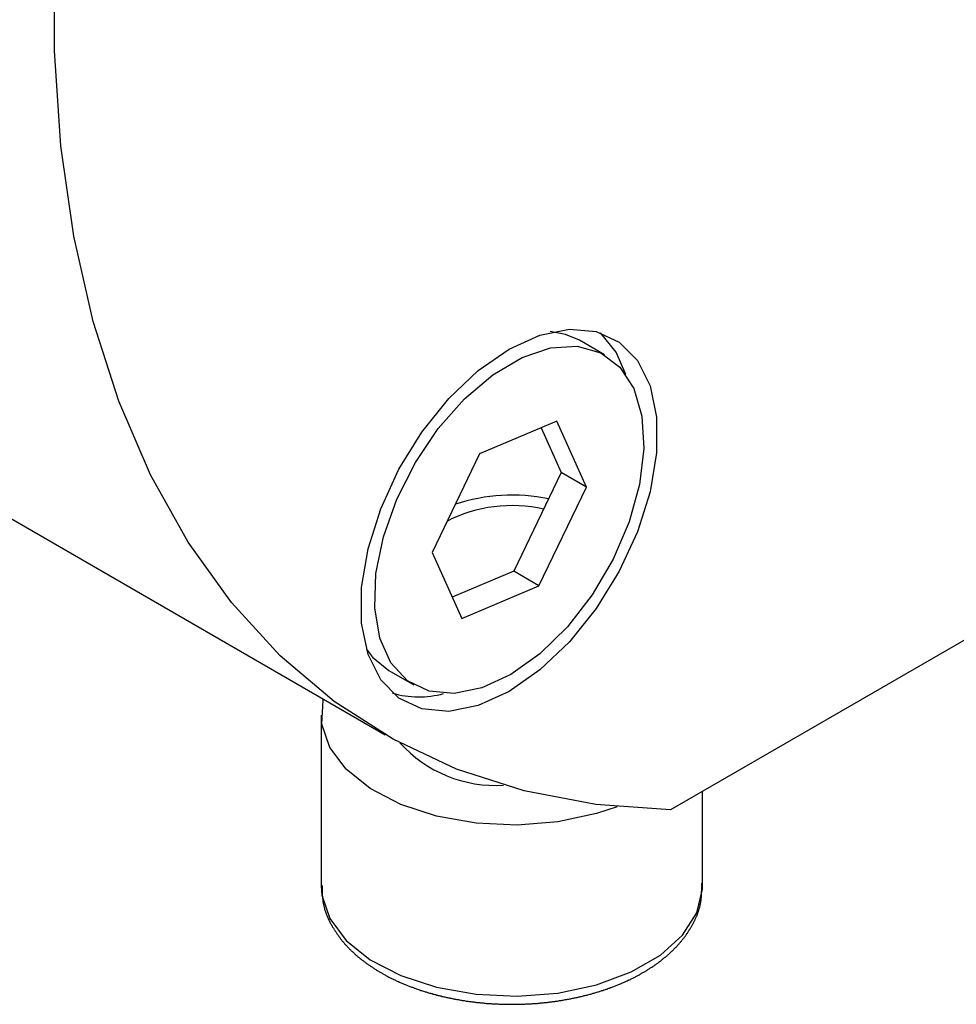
# Model space of a CAD drawing. Extents: x 9.3 to 31.1, y 5.1 to 19.6.
# Tile 102 of 132: x 29.809 to 30.292, y 15.543 to 16.051. Entities that reach past the tile are written whole.
import ezdxf

# ---------------------------------------------------------------- set-up
doc = ezdxf.new("R2010")
doc.units = 0
doc.layers.get('0').update_dxf_attribs({"linetype": 'CONTINUOUS'})

msp = doc.modelspace()

# ---------------------------------------------------------------- linework, layer by layer
at = {"color": 7, "linetype": 'CONTINUOUS'}
for p, q in [((30.6177866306, 15.9161753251), (30.1448238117, 15.6431397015)), ((30.1107393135, 15.878079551), (30.0977385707, 15.88558472)), ((30.0860206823, 15.8437628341), (30.0461872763, 15.8268655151)), ((30.1013641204, 15.8097358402), (30.0860206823, 15.8437628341)), ((30.0779482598, 15.8403385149), (30.0883633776, 15.8172410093)), ((30.0461872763, 15.8268655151), (30.0216973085, 15.7759412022)), ((29.7538992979, 15.8224593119), (29.9974892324, 15.6818378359)), ((30.0883633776, 15.8172410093), (30.0638734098, 15.7663166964)), ((30.1013641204, 15.8097358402), (30.0883633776, 15.8172410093)), ((30.0768741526, 15.7588115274), (30.1013641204, 15.8097358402)), ((30.0216973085, 15.7759412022), (30.0370407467, 15.7419142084)), ((30.0638734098, 15.7663166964), (30.0321124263, 15.7528436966)), ((30.0768741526, 15.7588115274), (30.0638734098, 15.7663166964)), ((30.0370407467, 15.7419142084), (30.0768741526, 15.7588115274)), ((29.9993213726, 15.7151026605), (30.0123221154, 15.7075974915)), ((29.9644835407, 15.6919807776), (29.9644835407, 15.6035757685)), ((30.1613339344, 15.6035757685), (30.1613339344, 15.6526707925)), ((30.1613339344, 15.6035757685), (30.1613059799, 15.6049298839))]:
    msp.add_line(p, q, dxfattribs=at)
at = {"color": 7, "linetype": 'CONTINUOUS', "flags": 128}
for points in [[(30.1448238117, 15.6431397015), (30.1061893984, 15.6458080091), (30.0693023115, 15.6527897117), (30.0343741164, 15.6640447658), (30.001605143, 15.6795086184), (29.9711833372, 15.6990925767), (29.9432831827, 15.7226843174), (29.9180647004, 15.7501485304), (29.8956725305, 15.7813276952), (29.8762351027, 15.8160429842), (29.8598639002, 15.8540952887), (29.8466528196, 15.8952663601), (29.8366776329, 15.9393200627), (29.8299955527, 15.9860037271), (29.8266449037, 16.0350496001), (29.8266449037, 16.0861763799)], [(30.0614318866, 15.7042623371), (30.0455148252, 15.6970054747), (30.0302934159, 15.6939294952), (30.0164329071, 15.6951688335), (30.0045390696, 15.7006693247), (29.9951317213, 15.7101905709), (29.9886220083, 15.723316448), (29.9852944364, 15.7394732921), (29.9852944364, 15.7579549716), (29.9886220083, 15.7779537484), (29.9951317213, 15.7985955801), (30.0045390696, 15.8189783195), (30.0164329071, 15.8382111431), (30.0302934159, 15.8554534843), (30.0455148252, 15.8699517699), (30.0614318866, 15.8810723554), (30.0773489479, 15.8883292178), (30.0925703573, 15.8914051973), (30.106430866, 15.890165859), (30.1183247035, 15.8846653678), (30.1277320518, 15.8751441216), (30.1342417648, 15.8620182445), (30.1375693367, 15.8458614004), (30.1375693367, 15.8273797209), (30.1342417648, 15.8073809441), (30.1277320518, 15.7867391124), (30.1183247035, 15.766356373), (30.106430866, 15.7471235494), (30.0925703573, 15.7298812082), (30.0773489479, 15.7153829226), (30.0614318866, 15.7042623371)], [(30.0977385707, 15.88558472), (30.0906483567, 15.8886386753), (30.0826351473, 15.8900892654)], [(30.1217736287, 15.8678599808), (30.1167252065, 15.8795478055), (30.1086693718, 15.8895067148)], [(30.1258540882, 15.8606601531), (30.130063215, 15.8464049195), (30.1310678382, 15.8296449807), (30.1288209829, 15.8111640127), (30.1234277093, 15.7918261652), (30.1151402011, 15.7725356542), (30.1043459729, 15.7541944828), (30.0915497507, 15.7376602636), (30.0773498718, 15.7237061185), (30.0624103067, 15.7129845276), (30.0474296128, 15.7059968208), (30.0331082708, 15.7030697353), (30.0201159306, 15.7043401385), (30.0090600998, 15.7097486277), (30.0004577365, 15.719042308), (29.9947110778, 15.7317866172), (29.992088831, 15.7473856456), (29.9927136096, 15.7651099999), (29.9965561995, 15.7841309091), (30.0034369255, 15.8035589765), (30.0130340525, 15.8224857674), (30.0248988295, 15.8400262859), (30.0384764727, 15.8553603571), (30.0531321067, 15.8677709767), (30.0681804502, 15.8766778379), (30.0829178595, 15.8816644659), (30.0966552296, 15.8824976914), (30.1087502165, 15.8791385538), (30.1186372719, 15.8717441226), (30.1258540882, 15.8606601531)], [(29.9877641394, 15.7260827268), (29.9909251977, 15.7219875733), (29.9993213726, 15.7151026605)], [(30.1172087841, 15.6445903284), (30.1066402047, 15.6410776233), (30.086662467, 15.6368406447), (30.0655740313, 15.6351819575), (30.0443609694, 15.6361791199), (30.0240151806, 15.6397855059), (30.0054880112, 15.6458324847), (29.9896457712, 15.6540373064), (29.9772292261, 15.6640163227), (29.9688189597, 15.6753029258), (29.9648082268, 15.6873693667), (29.9653845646, 15.6996514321), (29.965539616, 15.7002819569)]]:
    msp.add_lwpolyline(points, dxfattribs=at)
at = {"color": 8, "linetype": 'CONTINUOUS', "flags": 128}
msp.add_lwpolyline([(29.9644835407, 15.6035757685), (29.9648082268, 15.5989643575), (29.9688189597, 15.5868979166), (29.9772292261, 15.5756113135), (29.9896457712, 15.5656322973), (30.0054880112, 15.5574274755), (30.0240151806, 15.5513804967), (30.0443609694, 15.5477741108), (30.0655740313, 15.5467769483), (30.086662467, 15.5484356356), (30.1066402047, 15.5526726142), (30.1245731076, 15.5592897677), (30.1396226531, 15.5679776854), (30.1510851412, 15.5783301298), (30.1584245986, 15.5898630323), (30.1612978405, 15.6020371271), (30.1613339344, 15.6035757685)], dxfattribs=at)
at = {"color": 7}
msp.add_polyline3d([(29.9649, 15.6039, 0), (29.9649, 15.6035, 0), (29.9649, 15.6032, 0), (29.9649, 15.6028, 0), (29.9649, 15.6025, 0), (29.9649, 15.6021, 0), (29.9649, 15.6018, 0), (29.9649, 15.6015, 0), (29.9649, 15.6011, 0), (29.9649, 15.6008, 0), (29.965, 15.6004, 0), (29.965, 15.6001, 0), (29.965, 15.5997, 0), (29.965, 15.5994, 0), (29.965, 15.599, 0), (29.965, 15.5987, 0), (29.9651, 15.5984, 0), (29.9651, 15.598, 0), (29.9651, 15.5977, 0), (29.9651, 15.5973, 0), (29.9652, 15.597, 0), (29.9652, 15.5966, 0), (29.9652, 15.5963, 0), (29.9653, 15.596, 0), (29.9653, 15.5956, 0), (29.9654, 15.5953, 0), (29.9654, 15.5949, 0), (29.9655, 15.5946, 0), (29.9656, 15.5943, 0), (29.9656, 15.5939, 0), (29.9657, 15.5936, 0), (29.9658, 15.5933, 0), (29.9659, 15.5929, 0), (29.966, 15.5926, 0), (29.9661, 15.5923, 0), (29.9661, 15.5919, 0), (29.9662, 15.5916, 0), (29.9663, 15.5912, 0), (29.9664, 15.5909, 0), (29.9666, 15.5906, 0), (29.9667, 15.5903, 0), (29.9668, 15.5899, 0), (29.9669, 15.5896, 0), (29.967, 15.5893, 0), (29.9672, 15.5889, 0), (29.9673, 15.5886, 0), (29.9674, 15.5883, 0), (29.9676, 15.588, 0), (29.9677, 15.5876, 0), (29.9678, 15.5873, 0), (29.968, 15.587, 0), (29.9681, 15.5867, 0), (29.9683, 15.5863, 0), (29.9684, 15.586, 0), (29.9686, 15.5857, 0), (29.9688, 15.5854, 0), (29.9689, 15.5851, 0), (29.9691, 15.5847, 0), (29.9693, 15.5844, 0), (29.9694, 15.5841, 0), (29.9696, 15.5838, 0), (29.9698, 15.5835, 0), (29.97, 15.5832, 0), (29.9701, 15.5828, 0), (29.9703, 15.5825, 0), (29.9705, 15.5822, 0), (29.9707, 15.5819, 0), (29.9709, 15.5816, 0), (29.9711, 15.5813, 0), (29.9713, 15.581, 0), (29.9715, 15.5807, 0), (29.9717, 15.5804, 0), (29.9719, 15.5801, 0), (29.9721, 15.5798, 0), (29.9723, 15.5795, 0), (29.9725, 15.5792, 0), (29.9727, 15.5789, 0), (29.9729, 15.5786, 0), (29.9731, 15.5783, 0), (29.9733, 15.578, 0), (29.9735, 15.5777, 0), (29.9737, 15.5774, 0), (29.974, 15.5771, 0), (29.9742, 15.5768, 0), (29.9744, 15.5765, 0), (29.9746, 15.5762, 0), (29.9749, 15.5759, 0), (29.9751, 15.5756, 0), (29.9753, 15.5753, 0), (29.9756, 15.5751, 0), (29.9758, 15.5748, 0), (29.9761, 15.5745, 0), (29.9763, 15.5742, 0), (29.9765, 15.5739, 0), (29.9768, 15.5736, 0), (29.977, 15.5734, 0), (29.9773, 15.5731, 0), (29.9776, 15.5728, 0), (29.9778, 15.5725, 0), (29.9781, 15.5722, 0), (29.9783, 15.572, 0), (29.9786, 15.5717, 0), (29.9789, 15.5714, 0), (29.9791, 15.5711, 0), (29.9794, 15.5709, 0), (29.9797, 15.5706, 0), (29.9799, 15.5703, 0), (29.9802, 15.5701, 0), (29.9805, 15.5698, 0), (29.9808, 15.5695, 0), (29.9811, 15.5693, 0), (29.9814, 15.569, 0), (29.9816, 15.5687, 0), (29.9819, 15.5685, 0), (29.9822, 15.5682, 0), (29.9825, 15.568, 0), (29.9828, 15.5677, 0), (29.9831, 15.5675, 0), (29.9834, 15.5672, 0), (29.9837, 15.5669, 0), (29.984, 15.5667, 0), (29.9843, 15.5664, 0), (29.9846, 15.5662, 0), (29.985, 15.5659, 0), (29.9853, 15.5657, 0), (29.9856, 15.5654, 0), (29.9859, 15.5652, 0), (29.9862, 15.565, 0), (29.9865, 15.5647, 0), (29.9869, 15.5645, 0), (29.9872, 15.5642, 0), (29.9875, 15.564, 0), (29.9878, 15.5637, 0), (29.9882, 15.5635, 0), (29.9885, 15.5633, 0), (29.9888, 15.563, 0), (29.9892, 15.5628, 0), (29.9895, 15.5626, 0), (29.9898, 15.5623, 0), (29.9902, 15.5621, 0), (29.9905, 15.5619, 0), (29.9909, 15.5617, 0), (29.9912, 15.5614, 0), (29.9916, 15.5612, 0), (29.9919, 15.561, 0), (29.9923, 15.5607, 0), (29.9926, 15.5605, 0), (29.993, 15.5603, 0), (29.9933, 15.5601, 0), (29.9937, 15.5599, 0), (29.9941, 15.5597, 0), (29.9944, 15.5594, 0), (29.9948, 15.5592, 0), (29.9952, 15.559, 0), (29.9955, 15.5588, 0), (29.9959, 15.5586, 0), (29.9963, 15.5584, 0), (29.9966, 15.5582, 0), (29.997, 15.558, 0), (29.9974, 15.5578, 0), (29.9978, 15.5575, 0), (29.9981, 15.5573, 0), (29.9985, 15.5571, 0), (29.9989, 15.5569, 0), (29.9993, 15.5567, 0), (29.9997, 15.5565, 0), (30.0001, 15.5563, 0), (30.0005, 15.5561, 0), (30.0008, 15.556, 0), (30.0012, 15.5558, 0), (30.0016, 15.5556, 0), (30.002, 15.5554, 0), (30.0024, 15.5552, 0), (30.0028, 15.555, 0), (30.0032, 15.5548, 0), (30.0036, 15.5546, 0), (30.004, 15.5544, 0), (30.0044, 15.5543, 0), (30.0048, 15.5541, 0), (30.0052, 15.5539, 0), (30.0057, 15.5537, 0), (30.0061, 15.5535, 0), (30.0065, 15.5534, 0), (30.0069, 15.5532, 0), (30.0073, 15.553, 0), (30.0077, 15.5528, 0), (30.0081, 15.5527, 0), (30.0086, 15.5525, 0), (30.009, 15.5523, 0), (30.0094, 15.5522, 0), (30.0098, 15.552, 0), (30.0102, 15.5518, 0), (30.0107, 15.5517, 0), (30.0111, 15.5515, 0), (30.0115, 15.5514, 0), (30.012, 15.5512, 0), (30.0124, 15.551, 0), (30.0128, 15.5509, 0), (30.0133, 15.5507, 0), (30.0137, 15.5506, 0), (30.0141, 15.5504, 0), (30.0146, 15.5503, 0), (30.015, 15.5501, 0), (30.0154, 15.55, 0), (30.0159, 15.5498, 0), (30.0163, 15.5497, 0), (30.0168, 15.5495, 0), (30.0172, 15.5494, 0), (30.0177, 15.5493, 0), (30.0181, 15.5491, 0), (30.0186, 15.549, 0), (30.019, 15.5488, 0), (30.0195, 15.5487, 0), (30.0199, 15.5486, 0), (30.0204, 15.5484, 0), (30.0208, 15.5483, 0), (30.0213, 15.5482, 0), (30.0217, 15.5481, 0), (30.0222, 15.5479, 0), (30.0226, 15.5478, 0), (30.0231, 15.5477, 0), (30.0236, 15.5476, 0), (30.024, 15.5474, 0), (30.0245, 15.5473, 0), (30.0249, 15.5472, 0), (30.0254, 15.5471, 0), (30.0259, 15.547, 0), (30.0263, 15.5469, 0), (30.0268, 15.5467, 0), (30.0273, 15.5466, 0), (30.0277, 15.5465, 0), (30.0282, 15.5464, 0), (30.0287, 15.5463, 0), (30.0292, 15.5462, 0), (30.0296, 15.5461, 0), (30.0301, 15.546, 0), (30.0306, 15.5459, 0), (30.031, 15.5458, 0), (30.0315, 15.5457, 0), (30.032, 15.5456, 0), (30.0325, 15.5455, 0), (30.033, 15.5454, 0), (30.0334, 15.5453, 0), (30.0339, 15.5452, 0), (30.0344, 15.5451, 0), (30.0349, 15.5451, 0), (30.0354, 15.545, 0), (30.0358, 15.5449, 0), (30.0363, 15.5448, 0), (30.0368, 15.5447, 0), (30.0373, 15.5446, 0), (30.0378, 15.5446, 0), (30.0383, 15.5445, 0), (30.0387, 15.5444, 0), (30.0392, 15.5443, 0), (30.0397, 15.5443, 0), (30.0402, 15.5442, 0), (30.0407, 15.5441, 0), (30.0412, 15.5441, 0), (30.0417, 15.544, 0), (30.0422, 15.5439, 0), (30.0427, 15.5439, 0), (30.0432, 15.5438, 0), (30.0436, 15.5437, 0), (30.0441, 15.5437, 0), (30.0446, 15.5436, 0), (30.0451, 15.5436, 0), (30.0456, 15.5435, 0), (30.0461, 15.5435, 0), (30.0466, 15.5434, 0), (30.0471, 15.5434, 0), (30.0476, 15.5433, 0), (30.0481, 15.5433, 0), (30.0486, 15.5432, 0), (30.0491, 15.5432, 0), (30.0496, 15.5431, 0), (30.0501, 15.5431, 0), (30.0506, 15.5431, 0), (30.0511, 15.543, 0), (30.0516, 15.543, 0), (30.0521, 15.543, 0), (30.0526, 15.5429, 0), (30.0531, 15.5429, 0), (30.0536, 15.5429, 0), (30.0541, 15.5428, 0), (30.0546, 15.5428, 0), (30.0551, 15.5428, 0), (30.0556, 15.5428, 0), (30.0561, 15.5427, 0), (30.0566, 15.5427, 0), (30.0571, 15.5427, 0), (30.0576, 15.5427, 0), (30.0581, 15.5427, 0), (30.0586, 15.5427, 0), (30.0591, 15.5426, 0), (30.0596, 15.5426, 0), (30.0601, 15.5426, 0), (30.0606, 15.5426, 0), (30.0611, 15.5426, 0), (30.0616, 15.5426, 0), (30.0621, 15.5426, 0), (30.0626, 15.5426, 0), (30.0631, 15.5426, 0), (30.0636, 15.5426, 0), (30.0641, 15.5426, 0), (30.0646, 15.5426, 0), (30.0651, 15.5426, 0), (30.0656, 15.5426, 0), (30.0661, 15.5426, 0), (30.0666, 15.5426, 0), (30.0671, 15.5427, 0), (30.0676, 15.5427, 0), (30.0681, 15.5427, 0), (30.0686, 15.5427, 0), (30.0691, 15.5427, 0), (30.0696, 15.5427, 0), (30.0701, 15.5428, 0), (30.0706, 15.5428, 0), (30.0712, 15.5428, 0), (30.0717, 15.5428, 0), (30.0722, 15.5429, 0), (30.0727, 15.5429, 0), (30.0732, 15.5429, 0), (30.0737, 15.543, 0), (30.0742, 15.543, 0), (30.0746, 15.543, 0), (30.0751, 15.5431, 0), (30.0756, 15.5431, 0), (30.0761, 15.5431, 0), (30.0766, 15.5432, 0), (30.0771, 15.5432, 0), (30.0776, 15.5433, 0), (30.0781, 15.5433, 0), (30.0786, 15.5434, 0), (30.0791, 15.5434, 0), (30.0796, 15.5435, 0), (30.0801, 15.5435, 0), (30.0806, 15.5436, 0), (30.0811, 15.5436, 0), (30.0816, 15.5437, 0), (30.0821, 15.5437, 0), (30.0826, 15.5438, 0), (30.0831, 15.5439, 0), (30.0836, 15.5439, 0), (30.0841, 15.544, 0), (30.0845, 15.544, 0), (30.085, 15.5441, 0), (30.0855, 15.5442, 0), (30.086, 15.5443, 0), (30.0865, 15.5443, 0), (30.087, 15.5444, 0), (30.0875, 15.5445, 0), (30.088, 15.5446, 0), (30.0885, 15.5446, 0), (30.0889, 15.5447, 0), (30.0894, 15.5448, 0), (30.0899, 15.5449, 0), (30.0904, 15.545, 0), (30.0909, 15.545, 0), (30.0913, 15.5451, 0), (30.0918, 15.5452, 0), (30.0923, 15.5453, 0), (30.0928, 15.5454, 0), (30.0933, 15.5455, 0), (30.0937, 15.5456, 0), (30.0942, 15.5457, 0), (30.0947, 15.5458, 0), (30.0952, 15.5459, 0), (30.0956, 15.546, 0), (30.0961, 15.5461, 0), (30.0966, 15.5462, 0), (30.0971, 15.5463, 0), (30.0975, 15.5464, 0), (30.098, 15.5465, 0), (30.0985, 15.5466, 0), (30.0989, 15.5467, 0), (30.0994, 15.5468, 0), (30.0999, 15.5469, 0), (30.1003, 15.5471, 0), (30.1008, 15.5472, 0), (30.1013, 15.5473, 0), (30.1017, 15.5474, 0), (30.1022, 15.5475, 0), (30.1027, 15.5477, 0), (30.1031, 15.5478, 0), (30.1036, 15.5479, 0), (30.104, 15.548, 0), (30.1045, 15.5482, 0), (30.1049, 15.5483, 0), (30.1054, 15.5484, 0), (30.1058, 15.5486, 0), (30.1063, 15.5487, 0), (30.1067, 15.5488, 0), (30.1072, 15.549, 0), (30.1076, 15.5491, 0), (30.1081, 15.5492, 0), (30.1085, 15.5494, 0), (30.109, 15.5495, 0), (30.1094, 15.5497, 0), (30.1099, 15.5498, 0), (30.1103, 15.55, 0), (30.1108, 15.5501, 0), (30.1112, 15.5502, 0), (30.1116, 15.5504, 0), (30.1121, 15.5505, 0), (30.1125, 15.5507, 0), (30.1129, 15.5509, 0), (30.1134, 15.551, 0), (30.1138, 15.5512, 0), (30.1142, 15.5513, 0), (30.1147, 15.5515, 0), (30.1151, 15.5517, 0), (30.1155, 15.5518, 0), (30.1159, 15.552, 0), (30.1164, 15.5521, 0), (30.1168, 15.5523, 0), (30.1172, 15.5525, 0), (30.1176, 15.5526, 0), (30.118, 15.5528, 0), (30.1185, 15.553, 0), (30.1189, 15.5532, 0), (30.1193, 15.5533, 0), (30.1197, 15.5535, 0), (30.1201, 15.5537, 0), (30.1205, 15.5539, 0), (30.1209, 15.5541, 0), (30.1213, 15.5542, 0), (30.1217, 15.5544, 0), (30.1221, 15.5546, 0), (30.1225, 15.5548, 0), (30.1229, 15.555, 0), (30.1233, 15.5552, 0), (30.1237, 15.5553, 0), (30.1241, 15.5555, 0), (30.1245, 15.5557, 0), (30.1249, 15.5559, 0), (30.1253, 15.5561, 0), (30.1257, 15.5563, 0), (30.1261, 15.5565, 0), (30.1265, 15.5567, 0), (30.1269, 15.5569, 0), (30.1272, 15.5571, 0), (30.1276, 15.5573, 0), (30.128, 15.5575, 0), (30.1284, 15.5577, 0), (30.1287, 15.5579, 0), (30.1291, 15.5581, 0), (30.1295, 15.5583, 0), (30.1299, 15.5586, 0), (30.1302, 15.5588, 0), (30.1306, 15.559, 0), (30.131, 15.5592, 0), (30.1313, 15.5594, 0), (30.1317, 15.5596, 0), (30.1321, 15.5598, 0), (30.1324, 15.5601, 0), (30.1328, 15.5603, 0), (30.1331, 15.5605, 0), (30.1335, 15.5607, 0), (30.1338, 15.5609, 0), (30.1342, 15.5612, 0), (30.1345, 15.5614, 0), (30.1349, 15.5616, 0), (30.1352, 15.5618, 0), (30.1356, 15.5621, 0), (30.1359, 15.5623, 0), (30.1363, 15.5625, 0), (30.1366, 15.5628, 0), (30.1369, 15.563, 0), (30.1373, 15.5632, 0), (30.1376, 15.5635, 0), (30.1379, 15.5637, 0), (30.1383, 15.5639, 0), (30.1386, 15.5642, 0), (30.1389, 15.5644, 0), (30.1392, 15.5647, 0), (30.1396, 15.5649, 0), (30.1399, 15.5652, 0), (30.1402, 15.5654, 0), (30.1405, 15.5657, 0), (30.1408, 15.5659, 0), (30.1411, 15.5662, 0), (30.1414, 15.5664, 0), (30.1417, 15.5667, 0), (30.142, 15.5669, 0), (30.1424, 15.5672, 0), (30.1427, 15.5674, 0), (30.143, 15.5677, 0), (30.1432, 15.5679, 0), (30.1435, 15.5682, 0), (30.1438, 15.5684, 0), (30.1441, 15.5687, 0), (30.1444, 15.569, 0), (30.1447, 15.5692, 0), (30.145, 15.5695, 0), (30.1453, 15.5698, 0), (30.1455, 15.57, 0), (30.1458, 15.5703, 0), (30.1461, 15.5706, 0), (30.1464, 15.5708, 0), (30.1466, 15.5711, 0), (30.1469, 15.5714, 0), (30.1472, 15.5717, 0), (30.1474, 15.5719, 0), (30.1477, 15.5722, 0), (30.148, 15.5725, 0), (30.1482, 15.5728, 0), (30.1485, 15.573, 0), (30.1487, 15.5733, 0), (30.149, 15.5736, 0), (30.1492, 15.5739, 0), (30.1495, 15.5742, 0), (30.1497, 15.5744, 0), (30.15, 15.5747, 0), (30.1502, 15.575, 0), (30.1504, 15.5753, 0), (30.1507, 15.5756, 0), (30.1509, 15.5759, 0), (30.1511, 15.5762, 0), (30.1514, 15.5765, 0), (30.1516, 15.5768, 0), (30.1518, 15.577, 0), (30.152, 15.5773, 0), (30.1523, 15.5776, 0), (30.1525, 15.5779, 0), (30.1527, 15.5782, 0), (30.1529, 15.5785, 0), (30.1531, 15.5788, 0), (30.1533, 15.5791, 0), (30.1535, 15.5794, 0), (30.1537, 15.5797, 0), (30.1539, 15.58, 0), (30.1541, 15.5803, 0), (30.1543, 15.5806, 0), (30.1545, 15.581, 0), (30.1547, 15.5813, 0), (30.1549, 15.5816, 0), (30.1551, 15.5819, 0), (30.1553, 15.5822, 0), (30.1555, 15.5825, 0), (30.1557, 15.5828, 0), (30.1558, 15.5831, 0), (30.156, 15.5834, 0), (30.1562, 15.5837, 0), (30.1564, 15.5841, 0), (30.1565, 15.5844, 0), (30.1567, 15.5847, 0), (30.1569, 15.585, 0), (30.157, 15.5853, 0), (30.1572, 15.5857, 0), (30.1573, 15.586, 0), (30.1575, 15.5863, 0), (30.1576, 15.5866, 0), (30.1578, 15.5869, 0), (30.1579, 15.5873, 0), (30.1581, 15.5876, 0), (30.1582, 15.5879, 0), (30.1584, 15.5882, 0), (30.1585, 15.5886, 0), (30.1586, 15.5889, 0), (30.1587, 15.5892, 0), (30.1589, 15.5896, 0), (30.159, 15.5899, 0), (30.1591, 15.5902, 0), (30.1592, 15.5905, 0), (30.1593, 15.5909, 0), (30.1594, 15.5912, 0), (30.1595, 15.5915, 0), (30.1596, 15.5919, 0), (30.1597, 15.5922, 0), (30.1598, 15.5925, 0), (30.1599, 15.5929, 0), (30.16, 15.5932, 0), (30.1601, 15.5935, 0), (30.1601, 15.5939, 0), (30.1602, 15.5942, 0), (30.1603, 15.5946, 0), (30.1603, 15.5949, 0), (30.1604, 15.5952, 0), (30.1605, 15.5956, 0), (30.1605, 15.5959, 0), (30.1606, 15.5963, 0), (30.1606, 15.5966, 0), (30.1606, 15.5969, 0), (30.1607, 15.5973, 0), (30.1607, 15.5976, 0), (30.1608, 15.598, 0), (30.1608, 15.5983, 0), (30.1608, 15.5986, 0), (30.1608, 15.599, 0), (30.1609, 15.5993, 0), (30.1609, 15.5997, 0), (30.1609, 15.6, 0), (30.1609, 15.6004, 0), (30.1609, 15.6007, 0), (30.1609, 15.6011, 0), (30.161, 15.6014, 0), (30.161, 15.6017, 0), (30.161, 15.6021, 0), (30.161, 15.6024, 0), (30.161, 15.6028, 0), (30.161, 15.6031, 0), (30.161, 15.6035, 0), (30.161, 15.6038, 0), (30.161, 15.6042, 0), (30.161, 15.6045, 0), (30.161, 15.6049, 0), (30.161, 15.6052, 0)], dxfattribs=at)
at = {"color": 7, "linetype": 'CONTINUOUS'}
for centre, radius, start, end in [((30.06294629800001, 15.7125959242), 0.0930098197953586, 78.2822562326, 108.3315027), ((30.0631062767, 15.7257625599), 0.0744551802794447, 77.42404354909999, 117.0770939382), ((30.0148587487, 15.7509001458), 0.0494909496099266, 253.9716526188, 284.9307130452)]:
    msp.add_arc(centre, radius, start, end, dxfattribs=at)
at = {"color": 8, "linetype": 'CONTINUOUS'}
msp.add_arc((30.0547006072, 15.7225599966), 0.0669410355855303, 222.1927769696, 273.3150320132, dxfattribs=at)

doc.saveas('drawing.dxf')
